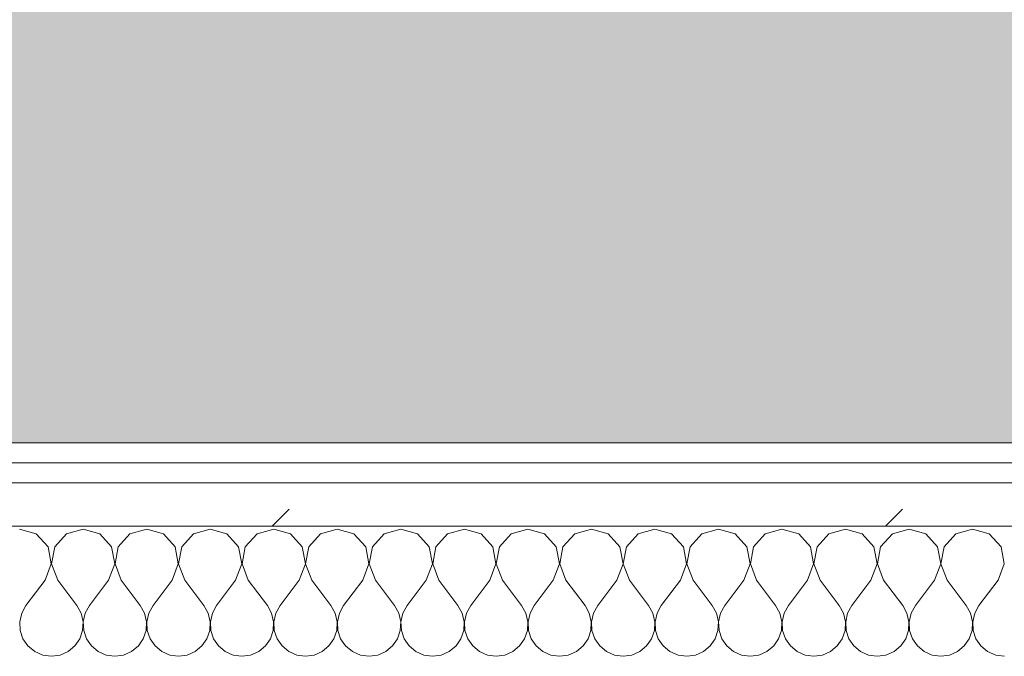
# Model space of a CAD drawing. Header units: millimetres. Extents: x -40968 to 13979, y -19284 to 4746.
# Tile 77 of 173: x -18695 to -18400, y -1193 to -1002. Entities that reach past the tile are written whole.
import ezdxf
from ezdxf.enums import TextEntityAlignment as Align

# ---------------------------------------------------------------- set-up
doc = ezdxf.new("R2010")
doc.units = ezdxf.units.MM
doc.header["$MEASUREMENT"] = 0
doc.linetypes.add('Wipeout_Contour', pattern=[1000, 0, -1000])
for name, color, linetype in [('Nuevo_05_AUX_Treball', 7, 'Continuous'), ('Nuevo_08_E_Envans secs', 7, 'Continuous'), ('Nuevo_09_EI_Mobiliari general', 7, 'Continuous')]:
    doc.layers.add(name, color=color, linetype=linetype)
for name, color, linetype, lineweight, true_color in [('Nuevo_05_AUX_Treball_Pluma_Nº__3', 7, 'Continuous', 5, 0xa4a4a4), ('Nuevo_08_E_Envans secs_Pluma_Nº__102', 7, 'Continuous', 5, 0xcccccc), ('Nuevo_08_E_Envans secs_Pluma_Nº__171', 171, 'Continuous', 13, 0xaaaaff), ('Nuevo_08_E_Envans secs_Pluma_Nº__177', 7, 'Continuous', 15, 0xf7e046)]:
    doc.layers.add(name, color=color, linetype=linetype, lineweight=lineweight, true_color=true_color)
for name, color, linetype, lineweight in [('Nuevo_08_E_Envans secs_Pluma_Nº__1', 7, 'Continuous', 5), ('Nuevo_09_EI_Mobiliari general_Pluma_Nº__1', 7, 'Continuous', 5), ('Nuevo_Sellos de Zona Archicad_Pluma_Nº__6', 7, 'Continuous', 5)]:
    doc.layers.add(name, color=color, linetype=linetype, lineweight=lineweight)
doc.styles.add('Estilo_Generado_1', font='txt')
pattern_1 = [(45, (0, 0), (-183.8478, 183.8478), [195, -65]), (45, (7e-14, 183.85), (-183.8478, 183.8478), [195, -65])]

# ---------------------------------------------------------------- blocks, each defined once
blk = doc.blocks.new('Planta 2_Office - Descans_1_1', base_point=(-17995.26, 748.54))
at = {"layer": 'Nuevo_05_AUX_Treball', "linetype": 'Continuous', "lineweight": 0, "true_color": 0xfee7e7}
blk.add_hatch(color=7, dxfattribs=at).paths.add_polyline_path([(-22963.42, -1128.98), (-22225.88, -1128.98), (-21025.88, -1128.98), (-18225.38, -1128.98), (-12886.81, -1128.98), (-12886.81, -996.81), (-12428.84, -996.81), (-12428.84, 1963.55), (-22963.42, 1963.55)])
at = {"layer": 'Nuevo_05_AUX_Treball_Pluma_Nº__3', "color": 253, "linetype": 'Continuous', "lineweight": 5, "true_color": 0xa4a4a4, "flags": 128}
blk.add_lwpolyline([(-22963.42, -1128.98), (-22225.88, -1128.98), (-21025.88, -1128.98), (-18225.38, -1128.98), (-12886.81, -1128.98), (-12886.81, -996.81), (-12428.84, -996.81), (-12428.84, 1963.55), (-22963.42, 1963.55)], close=True, dxfattribs=at)
at = {"layer": 'Nuevo_Sellos de Zona Archicad_Pluma_Nº__6', "color": 7, "lineweight": 5, "style": 'Estilo_Generado_1'}
for tag, p in [('ROOM_NAME', (-17995.26, 690.38)), ('ROOM_NUMBER', (-17995.26, 465.99)), ('ROOM_NET_AREA', (-17995.26, 238.62))]:
    blk.add_attdef(tag, text='', height=120, dxfattribs=at).set_placement(p, align=Align.TOP_LEFT)
blk = doc.blocks.new('*X246')
at = {"layer": 'Nuevo_08_E_Envans secs_Pluma_Nº__102', "color": 254, "linetype": 'Continuous', "lineweight": 5, "true_color": 0xcccccc}
for p, q in [((-18690.23, -1156.35), (-18695.24, -1154.93)), ((-18686.72, -1160.19), (-18690.23, -1156.35)), ((-18681.2, -1156.35), (-18684.71, -1160.19)), ((-18676.19, -1154.93), (-18681.2, -1156.35)), ((-18671.18, -1156.35), (-18676.19, -1154.93)), ((-18667.67, -1160.19), (-18671.18, -1156.35)), ((-18662.15, -1156.35), (-18665.66, -1160.19)), ((-18657.14, -1154.93), (-18662.15, -1156.35)), ((-18652.14, -1156.35), (-18657.14, -1154.93)), ((-18648.62, -1160.19), (-18652.14, -1156.35)), ((-18643.1, -1156.35), (-18646.61, -1160.19)), ((-18638.1, -1154.93), (-18643.1, -1156.35)), ((-18633.09, -1156.35), (-18638.1, -1154.93)), ((-18629.58, -1160.19), (-18633.09, -1156.35)), ((-18624.05, -1156.35), (-18627.57, -1160.19)), ((-18619.05, -1154.93), (-18624.05, -1156.35)), ((-18614.04, -1156.35), (-18619.05, -1154.93)), ((-18610.53, -1160.19), (-18614.04, -1156.35)), ((-18605.01, -1156.35), (-18608.52, -1160.19)), ((-18600, -1154.93), (-18605.01, -1156.35)), ((-18594.99, -1156.35), (-18600, -1154.93)), ((-18591.48, -1160.19), (-18594.99, -1156.35)), ((-18585.96, -1156.35), (-18589.47, -1160.19)), ((-18580.95, -1154.93), (-18585.96, -1156.35)), ((-18575.95, -1156.35), (-18580.95, -1154.93)), ((-18572.43, -1160.19), (-18575.95, -1156.35)), ((-18566.91, -1156.35), (-18570.42, -1160.19)), ((-18561.9, -1154.93), (-18566.91, -1156.35)), ((-18556.9, -1156.35), (-18561.9, -1154.93)), ((-18553.39, -1160.19), (-18556.9, -1156.35)), ((-18547.86, -1156.35), (-18551.38, -1160.19)), ((-18542.86, -1154.93), (-18547.86, -1156.35)), ((-18537.85, -1156.35), (-18542.86, -1154.93)), ((-18534.34, -1160.19), (-18537.85, -1156.35)), ((-18528.82, -1156.35), (-18532.33, -1160.19)), ((-18523.81, -1154.93), (-18528.82, -1156.35)), ((-18518.8, -1156.35), (-18523.81, -1154.93)), ((-18515.29, -1160.19), (-18518.8, -1156.35)), ((-18509.77, -1156.35), (-18513.28, -1160.19)), ((-18504.76, -1154.93), (-18509.77, -1156.35)), ((-18499.75, -1156.35), (-18504.76, -1154.93)), ((-18496.24, -1160.19), (-18499.75, -1156.35)), ((-18490.72, -1156.35), (-18494.23, -1160.19)), ((-18485.71, -1154.93), (-18490.72, -1156.35)), ((-18480.71, -1156.35), (-18485.71, -1154.93)), ((-18477.2, -1160.19), (-18480.71, -1156.35)), ((-18471.67, -1156.35), (-18475.19, -1160.19)), ((-18466.67, -1154.93), (-18471.67, -1156.35)), ((-18461.66, -1156.35), (-18466.67, -1154.93)), ((-18458.15, -1160.19), (-18461.66, -1156.35)), ((-18452.63, -1156.35), (-18456.14, -1160.19)), ((-18447.62, -1154.93), (-18452.63, -1156.35)), ((-18442.61, -1156.35), (-18447.62, -1154.93)), ((-18439.1, -1160.19), (-18442.61, -1156.35)), ((-18433.58, -1156.35), (-18437.09, -1160.19)), ((-18428.57, -1154.93), (-18433.58, -1156.35)), ((-18423.56, -1156.35), (-18428.57, -1154.93)), ((-18420.05, -1160.19), (-18423.56, -1156.35)), ((-18414.53, -1156.35), (-18418.04, -1160.19)), ((-18409.52, -1154.93), (-18414.53, -1156.35)), ((-18404.52, -1156.35), (-18409.52, -1154.93)), ((-18401.01, -1160.19), (-18404.52, -1156.35)), ((-18685.75, -1165.31), (-18686.72, -1160.19)), ((-18684.71, -1160.19), (-18685.68, -1165.31)), ((-18666.71, -1165.31), (-18667.67, -1160.19)), ((-18665.66, -1160.19), (-18666.63, -1165.31)), ((-18647.66, -1165.31), (-18648.62, -1160.19)), ((-18646.61, -1160.19), (-18647.58, -1165.31)), ((-18628.61, -1165.31), (-18629.58, -1160.19)), ((-18627.57, -1160.19), (-18628.53, -1165.31)), ((-18609.56, -1165.31), (-18610.53, -1160.19)), ((-18608.52, -1160.19), (-18609.49, -1165.31)), ((-18590.51, -1165.31), (-18591.48, -1160.19)), ((-18589.47, -1160.19), (-18590.44, -1165.31)), ((-18571.47, -1165.31), (-18572.43, -1160.19)), ((-18570.42, -1160.19), (-18571.39, -1165.31)), ((-18552.42, -1165.31), (-18553.39, -1160.19)), ((-18551.38, -1160.19), (-18552.34, -1165.31)), ((-18533.37, -1165.31), (-18534.34, -1160.19)), ((-18532.33, -1160.19), (-18533.29, -1165.31)), ((-18514.32, -1165.31), (-18515.29, -1160.19)), ((-18513.28, -1160.19), (-18514.25, -1165.31)), ((-18495.28, -1165.31), (-18496.24, -1160.19)), ((-18494.23, -1160.19), (-18495.2, -1165.31)), ((-18476.23, -1165.31), (-18477.2, -1160.19)), ((-18475.19, -1160.19), (-18476.15, -1165.31)), ((-18457.18, -1165.31), (-18458.15, -1160.19)), ((-18456.14, -1160.19), (-18457.1, -1165.31)), ((-18438.13, -1165.31), (-18439.1, -1160.19)), ((-18437.09, -1160.19), (-18438.06, -1165.31)), ((-18419.09, -1165.31), (-18420.05, -1160.19)), ((-18418.04, -1160.19), (-18419.01, -1165.31)), ((-18400.04, -1165.31), (-18401.01, -1160.19)), ((-18687.62, -1170.17), (-18685.75, -1165.31)), ((-18685.68, -1165.31), (-18683.81, -1170.17)), ((-18668.57, -1170.17), (-18666.71, -1165.31)), ((-18666.63, -1165.31), (-18664.76, -1170.17)), ((-18649.52, -1170.17), (-18647.66, -1165.31)), ((-18647.58, -1165.31), (-18645.71, -1170.17)), ((-18630.48, -1170.17), (-18628.61, -1165.31)), ((-18628.53, -1165.31), (-18626.67, -1170.17)), ((-18611.43, -1170.17), (-18609.56, -1165.31)), ((-18609.49, -1165.31), (-18607.62, -1170.17)), ((-18592.38, -1170.17), (-18590.51, -1165.31)), ((-18590.44, -1165.31), (-18588.57, -1170.17)), ((-18573.33, -1170.17), (-18571.47, -1165.31)), ((-18571.39, -1165.31), (-18569.52, -1170.17)), ((-18554.29, -1170.17), (-18552.42, -1165.31)), ((-18552.34, -1165.31), (-18550.48, -1170.17)), ((-18535.24, -1170.17), (-18533.37, -1165.31)), ((-18533.29, -1165.31), (-18531.43, -1170.17)), ((-18516.19, -1170.17), (-18514.32, -1165.31)), ((-18514.25, -1165.31), (-18512.38, -1170.17)), ((-18497.14, -1170.17), (-18495.28, -1165.31)), ((-18495.2, -1165.31), (-18493.33, -1170.17)), ((-18478.1, -1170.17), (-18476.23, -1165.31)), ((-18476.15, -1165.31), (-18474.29, -1170.17)), ((-18459.05, -1170.17), (-18457.18, -1165.31)), ((-18457.1, -1165.31), (-18455.24, -1170.17)), ((-18440, -1170.17), (-18438.13, -1165.31)), ((-18438.06, -1165.31), (-18436.19, -1170.17)), ((-18420.95, -1170.17), (-18419.09, -1165.31)), ((-18419.01, -1165.31), (-18417.14, -1170.17)), ((-18401.9, -1170.17), (-18400.04, -1165.31)), ((-18687.62, -1170.17), (-18693.33, -1177.79)), ((-18683.81, -1170.17), (-18678.1, -1177.79)), ((-18668.57, -1170.17), (-18674.29, -1177.79)), ((-18664.76, -1170.17), (-18659.05, -1177.79)), ((-18649.52, -1170.17), (-18655.24, -1177.79)), ((-18645.71, -1170.17), (-18640, -1177.79)), ((-18630.48, -1170.17), (-18636.19, -1177.79)), ((-18626.67, -1170.17), (-18620.95, -1177.79)), ((-18611.43, -1170.17), (-18617.14, -1177.79)), ((-18607.62, -1170.17), (-18601.9, -1177.79)), ((-18592.38, -1170.17), (-18598.1, -1177.79)), ((-18588.57, -1170.17), (-18582.86, -1177.79)), ((-18573.33, -1170.17), (-18579.05, -1177.79)), ((-18569.52, -1170.17), (-18563.81, -1177.79)), ((-18554.29, -1170.17), (-18560, -1177.79)), ((-18550.48, -1170.17), (-18544.76, -1177.79)), ((-18535.24, -1170.17), (-18540.95, -1177.79)), ((-18531.43, -1170.17), (-18525.71, -1177.79)), ((-18516.19, -1170.17), (-18521.9, -1177.79)), ((-18512.38, -1170.17), (-18506.67, -1177.79)), ((-18497.14, -1170.17), (-18502.86, -1177.79)), ((-18493.33, -1170.17), (-18487.62, -1177.79)), ((-18478.1, -1170.17), (-18483.81, -1177.79)), ((-18474.29, -1170.17), (-18468.57, -1177.79)), ((-18459.05, -1170.17), (-18464.76, -1177.79)), ((-18455.24, -1170.17), (-18449.52, -1177.79)), ((-18440, -1170.17), (-18445.71, -1177.79)), ((-18436.19, -1170.17), (-18430.48, -1177.79)), ((-18420.95, -1170.17), (-18426.67, -1177.79)), ((-18417.14, -1170.17), (-18411.43, -1177.79)), ((-18401.9, -1170.17), (-18407.62, -1177.79)), ((-18693.33, -1177.79), (-18694.6, -1180.08)), ((-18676.82, -1180.08), (-18678.1, -1177.79)), ((-18674.29, -1177.79), (-18675.56, -1180.08)), ((-18657.78, -1180.08), (-18659.05, -1177.79)), ((-18655.24, -1177.79), (-18656.51, -1180.08)), ((-18638.73, -1180.08), (-18640, -1177.79)), ((-18636.19, -1177.79), (-18637.46, -1180.08)), ((-18619.68, -1180.08), (-18620.95, -1177.79)), ((-18617.14, -1177.79), (-18618.41, -1180.08)), ((-18600.63, -1180.08), (-18601.9, -1177.79)), ((-18598.1, -1177.79), (-18599.37, -1180.08)), ((-18581.59, -1180.08), (-18582.86, -1177.79)), ((-18579.05, -1177.79), (-18580.32, -1180.08)), ((-18562.54, -1180.08), (-18563.81, -1177.79)), ((-18560, -1177.79), (-18561.27, -1180.08)), ((-18543.49, -1180.08), (-18544.76, -1177.79)), ((-18540.95, -1177.79), (-18542.22, -1180.08)), ((-18524.44, -1180.08), (-18525.71, -1177.79)), ((-18521.9, -1177.79), (-18523.18, -1180.08)), ((-18505.4, -1180.08), (-18506.67, -1177.79)), ((-18502.86, -1177.79), (-18504.13, -1180.08)), ((-18486.35, -1180.08), (-18487.62, -1177.79)), ((-18483.81, -1177.79), (-18485.08, -1180.08)), ((-18467.3, -1180.08), (-18468.57, -1177.79)), ((-18464.76, -1177.79), (-18466.03, -1180.08)), ((-18448.25, -1180.08), (-18449.52, -1177.79)), ((-18445.71, -1177.79), (-18446.99, -1180.08)), ((-18429.2, -1180.08), (-18430.48, -1177.79)), ((-18426.67, -1177.79), (-18427.94, -1180.08)), ((-18410.16, -1180.08), (-18411.43, -1177.79)), ((-18407.62, -1177.79), (-18408.89, -1180.08)), ((-18694.6, -1180.08), (-18695.2, -1182.64)), ((-18676.23, -1182.64), (-18676.82, -1180.08)), ((-18675.56, -1180.08), (-18676.15, -1182.64)), ((-18657.18, -1182.64), (-18657.78, -1180.08)), ((-18656.51, -1180.08), (-18657.1, -1182.64)), ((-18638.13, -1182.64), (-18638.73, -1180.08)), ((-18637.46, -1180.08), (-18638.06, -1182.64)), ((-18619.09, -1182.64), (-18619.68, -1180.08)), ((-18618.41, -1180.08), (-18619.01, -1182.64)), ((-18600.04, -1182.64), (-18600.63, -1180.08)), ((-18599.37, -1180.08), (-18599.96, -1182.64)), ((-18580.99, -1182.64), (-18581.59, -1180.08)), ((-18580.32, -1180.08), (-18580.91, -1182.64)), ((-18561.94, -1182.64), (-18562.54, -1180.08)), ((-18561.27, -1180.08), (-18561.87, -1182.64)), ((-18542.9, -1182.64), (-18543.49, -1180.08)), ((-18542.22, -1180.08), (-18542.82, -1182.64)), ((-18523.85, -1182.64), (-18524.44, -1180.08)), ((-18523.18, -1180.08), (-18523.77, -1182.64)), ((-18504.8, -1182.64), (-18505.4, -1180.08)), ((-18504.13, -1180.08), (-18504.72, -1182.64)), ((-18485.75, -1182.64), (-18486.35, -1180.08)), ((-18485.08, -1180.08), (-18485.68, -1182.64)), ((-18466.71, -1182.64), (-18467.3, -1180.08)), ((-18466.03, -1180.08), (-18466.63, -1182.64)), ((-18447.66, -1182.64), (-18448.25, -1180.08)), ((-18446.99, -1180.08), (-18447.58, -1182.64)), ((-18428.61, -1182.64), (-18429.2, -1180.08)), ((-18427.94, -1180.08), (-18428.53, -1182.64)), ((-18409.56, -1182.64), (-18410.16, -1180.08)), ((-18408.89, -1180.08), (-18409.49, -1182.64)), ((-18695.2, -1182.64), (-18695.07, -1185.27)), ((-18676.36, -1185.27), (-18676.23, -1182.64)), ((-18676.15, -1182.64), (-18676.02, -1185.27)), ((-18657.31, -1185.27), (-18657.18, -1182.64)), ((-18657.1, -1182.64), (-18656.98, -1185.27)), ((-18638.26, -1185.27), (-18638.13, -1182.64)), ((-18638.06, -1182.64), (-18637.93, -1185.27)), ((-18619.21, -1185.27), (-18619.09, -1182.64)), ((-18619.01, -1182.64), (-18618.88, -1185.27)), ((-18600.17, -1185.27), (-18600.04, -1182.64)), ((-18599.96, -1182.64), (-18599.83, -1185.27)), ((-18581.12, -1185.27), (-18580.99, -1182.64)), ((-18580.91, -1182.64), (-18580.79, -1185.27)), ((-18562.07, -1185.27), (-18561.94, -1182.64)), ((-18561.87, -1182.64), (-18561.74, -1185.27)), ((-18543.02, -1185.27), (-18542.9, -1182.64)), ((-18542.82, -1182.64), (-18542.69, -1185.27)), ((-18523.98, -1185.27), (-18523.85, -1182.64)), ((-18523.77, -1182.64), (-18523.64, -1185.27)), ((-18504.93, -1185.27), (-18504.8, -1182.64)), ((-18504.72, -1182.64), (-18504.6, -1185.27)), ((-18485.88, -1185.27), (-18485.75, -1182.64)), ((-18485.68, -1182.64), (-18485.55, -1185.27)), ((-18466.83, -1185.27), (-18466.71, -1182.64)), ((-18466.63, -1182.64), (-18466.5, -1185.27)), ((-18447.78, -1185.27), (-18447.66, -1182.64)), ((-18447.58, -1182.64), (-18447.45, -1185.27)), ((-18428.74, -1185.27), (-18428.61, -1182.64)), ((-18428.53, -1182.64), (-18428.41, -1185.27)), ((-18409.69, -1185.27), (-18409.56, -1182.64)), ((-18409.49, -1182.64), (-18409.36, -1185.27)), ((-18695.07, -1185.27), (-18694.23, -1187.76)), ((-18677.2, -1187.76), (-18676.36, -1185.27)), ((-18676.02, -1185.27), (-18675.19, -1187.76)), ((-18658.15, -1187.76), (-18657.31, -1185.27)), ((-18656.98, -1185.27), (-18656.14, -1187.76)), ((-18639.1, -1187.76), (-18638.26, -1185.27)), ((-18637.93, -1185.27), (-18637.09, -1187.76)), ((-18620.05, -1187.76), (-18619.21, -1185.27)), ((-18618.88, -1185.27), (-18618.04, -1187.76)), ((-18601.01, -1187.76), (-18600.17, -1185.27)), ((-18599.83, -1185.27), (-18598.99, -1187.76)), ((-18581.96, -1187.76), (-18581.12, -1185.27)), ((-18580.79, -1185.27), (-18579.95, -1187.76)), ((-18562.91, -1187.76), (-18562.07, -1185.27)), ((-18561.74, -1185.27), (-18560.9, -1187.76)), ((-18543.86, -1187.76), (-18543.02, -1185.27)), ((-18542.69, -1185.27), (-18541.85, -1187.76)), ((-18524.81, -1187.76), (-18523.98, -1185.27)), ((-18523.64, -1185.27), (-18522.8, -1187.76)), ((-18505.77, -1187.76), (-18504.93, -1185.27)), ((-18504.6, -1185.27), (-18503.76, -1187.76)), ((-18486.72, -1187.76), (-18485.88, -1185.27)), ((-18485.55, -1185.27), (-18484.71, -1187.76)), ((-18467.67, -1187.76), (-18466.83, -1185.27)), ((-18466.5, -1185.27), (-18465.66, -1187.76)), ((-18448.62, -1187.76), (-18447.78, -1185.27)), ((-18447.45, -1185.27), (-18446.61, -1187.76)), ((-18429.58, -1187.76), (-18428.74, -1185.27)), ((-18428.41, -1185.27), (-18427.57, -1187.76)), ((-18410.53, -1187.76), (-18409.69, -1185.27)), ((-18409.36, -1185.27), (-18408.52, -1187.76)), ((-18694.23, -1187.76), (-18692.74, -1189.92)), ((-18678.68, -1189.92), (-18677.2, -1187.76)), ((-18675.19, -1187.76), (-18673.7, -1189.92)), ((-18659.64, -1189.92), (-18658.15, -1187.76)), ((-18656.14, -1187.76), (-18654.65, -1189.92)), ((-18640.59, -1189.92), (-18639.1, -1187.76)), ((-18637.09, -1187.76), (-18635.6, -1189.92)), ((-18621.54, -1189.92), (-18620.05, -1187.76)), ((-18618.04, -1187.76), (-18616.55, -1189.92)), ((-18602.49, -1189.92), (-18601.01, -1187.76)), ((-18598.99, -1187.76), (-18597.51, -1189.92)), ((-18583.45, -1189.92), (-18581.96, -1187.76)), ((-18579.95, -1187.76), (-18578.46, -1189.92)), ((-18564.4, -1189.92), (-18562.91, -1187.76)), ((-18560.9, -1187.76), (-18559.41, -1189.92)), ((-18545.35, -1189.92), (-18543.86, -1187.76)), ((-18541.85, -1187.76), (-18540.36, -1189.92)), ((-18526.3, -1189.92), (-18524.81, -1187.76)), ((-18522.8, -1187.76), (-18521.32, -1189.92)), ((-18507.26, -1189.92), (-18505.77, -1187.76)), ((-18503.76, -1187.76), (-18502.27, -1189.92)), ((-18488.21, -1189.92), (-18486.72, -1187.76)), ((-18484.71, -1187.76), (-18483.22, -1189.92)), ((-18469.16, -1189.92), (-18467.67, -1187.76)), ((-18465.66, -1187.76), (-18464.17, -1189.92)), ((-18450.11, -1189.92), (-18448.62, -1187.76)), ((-18446.61, -1187.76), (-18445.13, -1189.92)), ((-18431.06, -1189.92), (-18429.58, -1187.76)), ((-18427.57, -1187.76), (-18426.08, -1189.92)), ((-18412.02, -1189.92), (-18410.53, -1187.76)), ((-18408.52, -1187.76), (-18407.03, -1189.92)), ((-18692.74, -1189.92), (-18690.72, -1191.6)), ((-18690.72, -1191.6), (-18688.32, -1192.66)), ((-18683.11, -1192.66), (-18680.71, -1191.6)), ((-18680.71, -1191.6), (-18678.68, -1189.92)), ((-18673.7, -1189.92), (-18671.67, -1191.6)), ((-18671.67, -1191.6), (-18669.27, -1192.66)), ((-18664.06, -1192.66), (-18661.66, -1191.6)), ((-18661.66, -1191.6), (-18659.64, -1189.92)), ((-18654.65, -1189.92), (-18652.63, -1191.6)), ((-18652.63, -1191.6), (-18650.22, -1192.66)), ((-18645.02, -1192.66), (-18642.61, -1191.6)), ((-18642.61, -1191.6), (-18640.59, -1189.92)), ((-18635.6, -1189.92), (-18633.58, -1191.6)), ((-18633.58, -1191.6), (-18631.17, -1192.66)), ((-18625.97, -1192.66), (-18623.56, -1191.6)), ((-18623.56, -1191.6), (-18621.54, -1189.92)), ((-18616.55, -1189.92), (-18614.53, -1191.6)), ((-18614.53, -1191.6), (-18612.13, -1192.66)), ((-18606.92, -1192.66), (-18604.52, -1191.6)), ((-18604.52, -1191.6), (-18602.49, -1189.92)), ((-18597.51, -1189.92), (-18595.48, -1191.6)), ((-18595.48, -1191.6), (-18593.08, -1192.66)), ((-18587.87, -1192.66), (-18585.47, -1191.6)), ((-18585.47, -1191.6), (-18583.45, -1189.92)), ((-18578.46, -1189.92), (-18576.44, -1191.6)), ((-18576.44, -1191.6), (-18574.03, -1192.66)), ((-18568.83, -1192.66), (-18566.42, -1191.6)), ((-18566.42, -1191.6), (-18564.4, -1189.92)), ((-18559.41, -1189.92), (-18557.39, -1191.6)), ((-18557.39, -1191.6), (-18554.98, -1192.66)), ((-18549.78, -1192.66), (-18547.37, -1191.6)), ((-18547.37, -1191.6), (-18545.35, -1189.92)), ((-18540.36, -1189.92), (-18538.34, -1191.6)), ((-18538.34, -1191.6), (-18535.94, -1192.66)), ((-18530.73, -1192.66), (-18528.33, -1191.6)), ((-18528.33, -1191.6), (-18526.3, -1189.92)), ((-18521.32, -1189.92), (-18519.29, -1191.6)), ((-18519.29, -1191.6), (-18516.89, -1192.66)), ((-18511.68, -1192.66), (-18509.28, -1191.6)), ((-18509.28, -1191.6), (-18507.26, -1189.92)), ((-18502.27, -1189.92), (-18500.25, -1191.6)), ((-18500.25, -1191.6), (-18497.84, -1192.66)), ((-18492.64, -1192.66), (-18490.23, -1191.6)), ((-18490.23, -1191.6), (-18488.21, -1189.92)), ((-18483.22, -1189.92), (-18481.2, -1191.6)), ((-18481.2, -1191.6), (-18478.79, -1192.66)), ((-18473.59, -1192.66), (-18471.18, -1191.6)), ((-18471.18, -1191.6), (-18469.16, -1189.92)), ((-18464.17, -1189.92), (-18462.15, -1191.6)), ((-18462.15, -1191.6), (-18459.75, -1192.66)), ((-18454.54, -1192.66), (-18452.14, -1191.6)), ((-18452.14, -1191.6), (-18450.11, -1189.92)), ((-18445.13, -1189.92), (-18443.1, -1191.6)), ((-18443.1, -1191.6), (-18440.7, -1192.66)), ((-18435.49, -1192.66), (-18433.09, -1191.6)), ((-18433.09, -1191.6), (-18431.06, -1189.92)), ((-18426.08, -1189.92), (-18424.05, -1191.6)), ((-18424.05, -1191.6), (-18421.65, -1192.66)), ((-18416.45, -1192.66), (-18414.04, -1191.6)), ((-18414.04, -1191.6), (-18412.02, -1189.92)), ((-18407.03, -1189.92), (-18405.01, -1191.6)), ((-18405.01, -1191.6), (-18402.6, -1192.66)), ((-18688.32, -1192.66), (-18685.71, -1193.02)), ((-18685.71, -1193.02), (-18683.11, -1192.66)), ((-18669.27, -1192.66), (-18666.67, -1193.02)), ((-18666.67, -1193.02), (-18664.06, -1192.66)), ((-18650.22, -1192.66), (-18647.62, -1193.02)), ((-18647.62, -1193.02), (-18645.02, -1192.66)), ((-18631.17, -1192.66), (-18628.57, -1193.02)), ((-18628.57, -1193.02), (-18625.97, -1192.66)), ((-18612.13, -1192.66), (-18609.52, -1193.02)), ((-18609.52, -1193.02), (-18606.92, -1192.66)), ((-18593.08, -1192.66), (-18590.48, -1193.02)), ((-18590.48, -1193.02), (-18587.87, -1192.66)), ((-18574.03, -1192.66), (-18571.43, -1193.02)), ((-18571.43, -1193.02), (-18568.83, -1192.66)), ((-18554.98, -1192.66), (-18552.38, -1193.02)), ((-18552.38, -1193.02), (-18549.78, -1192.66)), ((-18535.94, -1192.66), (-18533.33, -1193.02)), ((-18533.33, -1193.02), (-18530.73, -1192.66)), ((-18516.89, -1192.66), (-18514.29, -1193.02)), ((-18514.29, -1193.02), (-18511.68, -1192.66)), ((-18497.84, -1192.66), (-18495.24, -1193.02)), ((-18495.24, -1193.02), (-18492.64, -1192.66)), ((-18478.79, -1192.66), (-18476.19, -1193.02)), ((-18476.19, -1193.02), (-18473.59, -1192.66)), ((-18459.75, -1192.66), (-18457.14, -1193.02)), ((-18457.14, -1193.02), (-18454.54, -1192.66)), ((-18440.7, -1192.66), (-18438.1, -1193.02)), ((-18438.1, -1193.02), (-18435.49, -1192.66)), ((-18421.65, -1192.66), (-18419.05, -1193.02)), ((-18419.05, -1193.02), (-18416.45, -1192.66)), ((-18402.6, -1192.66), (-18400, -1193.02))]:
    blk.add_line(p, q, dxfattribs=at)
blk = doc.blocks.new('Muro_91_1', base_point=(-18136.43, -1193.98))
at = {"color": 254, "linetype": 'Wipeout_Contour', "lineweight": 0, "ltscale": 74478.567312}
blk.add_wipeout([(-18136.43, -1128.98), (-19033.93, -1128.98), (-19033.93, -1134.98), (-18136.43, -1134.98)], dxfattribs=at).dxf.layer = 'Nuevo_08_E_Envans secs'
at = {"color": 254, "linetype": 'Wipeout_Contour', "lineweight": 0, "ltscale": 74482.367988}
blk.add_wipeout([(-18136.43, -1140.98), (-19033.93, -1140.98), (-19033.93, -1153.98), (-18136.43, -1153.98)], dxfattribs=at).dxf.layer = 'Nuevo_08_E_Envans secs'
at = {"layer": 'Nuevo_08_E_Envans secs_Pluma_Nº__171', "linetype": 'Continuous', "lineweight": 13, "true_color": 0xaaaaff}
h = blk.add_hatch(dxfattribs=at)
h.set_pattern_fill('Panellat_HPL_0001', color=161, style=0, pattern_type=2)
h.set_pattern_definition(pattern_1)
h.paths.add_polyline_path([(-18136.43, -1128.98), (-19033.93, -1128.98), (-19033.93, -1134.98), (-18136.43, -1134.98)])
at = {"layer": 'Nuevo_08_E_Envans secs_Pluma_Nº__177', "linetype": 'Continuous', "lineweight": 15, "true_color": 0xf7e046}
h = blk.add_hatch(dxfattribs=at)
h.set_pattern_fill('Panellat_HPL_0001', color=53, style=0, pattern_type=2)
h.set_pattern_definition(pattern_1)
h.paths.add_polyline_path([(-18136.43, -1140.98), (-19033.93, -1140.98), (-19033.93, -1153.98), (-18136.43, -1153.98)])
at = {"layer": 'Nuevo_08_E_Envans secs_Pluma_Nº__1', "color": 7, "linetype": 'Continuous', "lineweight": 5}
for p, q in [((-18136.43, -1134.98), (-19033.93, -1134.98)), ((-18136.43, -1140.98), (-19033.93, -1140.98)), ((-18136.43, -1153.98), (-19033.93, -1153.98))]:
    blk.add_line(p, q, dxfattribs=at)
at = {"layer": 'Nuevo_08_E_Envans secs_Pluma_Nº__1', "color": 7, "linetype": 'Continuous', "lineweight": 5, "flags": 128}
blk.add_lwpolyline([(-18136.43, -1128.98), (-19033.93, -1128.98)], dxfattribs=at)
at = {"layer": 'Nuevo_08_E_Envans secs', "color": 7, "lineweight": 20}
blk.add_blockref('*X246', (0, 0), dxfattribs=at)
blk = doc.blocks.new('*X500')
at = {"layer": 'Nuevo_08_E_Envans secs_Pluma_Nº__102', "color": 254, "linetype": 'Continuous', "lineweight": 5, "true_color": 0xcccccc}
for p, q in [((-18690.23, -1156.35), (-18695.24, -1154.93)), ((-18686.72, -1160.19), (-18690.23, -1156.35)), ((-18681.2, -1156.35), (-18684.71, -1160.19)), ((-18676.19, -1154.93), (-18681.2, -1156.35)), ((-18671.18, -1156.35), (-18676.19, -1154.93)), ((-18667.67, -1160.19), (-18671.18, -1156.35)), ((-18662.15, -1156.35), (-18665.66, -1160.19)), ((-18657.14, -1154.93), (-18662.15, -1156.35)), ((-18652.14, -1156.35), (-18657.14, -1154.93)), ((-18648.62, -1160.19), (-18652.14, -1156.35)), ((-18643.1, -1156.35), (-18646.61, -1160.19)), ((-18638.1, -1154.93), (-18643.1, -1156.35)), ((-18633.09, -1156.35), (-18638.1, -1154.93)), ((-18629.58, -1160.19), (-18633.09, -1156.35)), ((-18624.05, -1156.35), (-18627.57, -1160.19)), ((-18619.05, -1154.93), (-18624.05, -1156.35)), ((-18614.04, -1156.35), (-18619.05, -1154.93)), ((-18610.53, -1160.19), (-18614.04, -1156.35)), ((-18605.01, -1156.35), (-18608.52, -1160.19)), ((-18600, -1154.93), (-18605.01, -1156.35)), ((-18594.99, -1156.35), (-18600, -1154.93)), ((-18591.48, -1160.19), (-18594.99, -1156.35)), ((-18585.96, -1156.35), (-18589.47, -1160.19)), ((-18580.95, -1154.93), (-18585.96, -1156.35)), ((-18575.95, -1156.35), (-18580.95, -1154.93)), ((-18572.43, -1160.19), (-18575.95, -1156.35)), ((-18566.91, -1156.35), (-18570.42, -1160.19)), ((-18561.9, -1154.93), (-18566.91, -1156.35)), ((-18556.9, -1156.35), (-18561.9, -1154.93)), ((-18553.39, -1160.19), (-18556.9, -1156.35)), ((-18547.86, -1156.35), (-18551.38, -1160.19)), ((-18542.86, -1154.93), (-18547.86, -1156.35)), ((-18537.85, -1156.35), (-18542.86, -1154.93)), ((-18534.34, -1160.19), (-18537.85, -1156.35)), ((-18528.82, -1156.35), (-18532.33, -1160.19)), ((-18523.81, -1154.93), (-18528.82, -1156.35)), ((-18518.8, -1156.35), (-18523.81, -1154.93)), ((-18515.29, -1160.19), (-18518.8, -1156.35)), ((-18509.77, -1156.35), (-18513.28, -1160.19)), ((-18504.76, -1154.93), (-18509.77, -1156.35)), ((-18499.75, -1156.35), (-18504.76, -1154.93)), ((-18496.24, -1160.19), (-18499.75, -1156.35)), ((-18490.72, -1156.35), (-18494.23, -1160.19)), ((-18485.71, -1154.93), (-18490.72, -1156.35)), ((-18480.71, -1156.35), (-18485.71, -1154.93)), ((-18477.2, -1160.19), (-18480.71, -1156.35)), ((-18471.67, -1156.35), (-18475.19, -1160.19)), ((-18466.67, -1154.93), (-18471.67, -1156.35)), ((-18461.66, -1156.35), (-18466.67, -1154.93)), ((-18458.15, -1160.19), (-18461.66, -1156.35)), ((-18452.63, -1156.35), (-18456.14, -1160.19)), ((-18447.62, -1154.93), (-18452.63, -1156.35)), ((-18442.61, -1156.35), (-18447.62, -1154.93)), ((-18439.1, -1160.19), (-18442.61, -1156.35)), ((-18433.58, -1156.35), (-18437.09, -1160.19)), ((-18428.57, -1154.93), (-18433.58, -1156.35)), ((-18423.56, -1156.35), (-18428.57, -1154.93)), ((-18420.05, -1160.19), (-18423.56, -1156.35)), ((-18414.53, -1156.35), (-18418.04, -1160.19)), ((-18409.52, -1154.93), (-18414.53, -1156.35)), ((-18404.52, -1156.35), (-18409.52, -1154.93)), ((-18401.01, -1160.19), (-18404.52, -1156.35)), ((-18685.75, -1165.31), (-18686.72, -1160.19)), ((-18684.71, -1160.19), (-18685.68, -1165.31)), ((-18666.71, -1165.31), (-18667.67, -1160.19)), ((-18665.66, -1160.19), (-18666.63, -1165.31)), ((-18647.66, -1165.31), (-18648.62, -1160.19)), ((-18646.61, -1160.19), (-18647.58, -1165.31)), ((-18628.61, -1165.31), (-18629.58, -1160.19)), ((-18627.57, -1160.19), (-18628.53, -1165.31)), ((-18609.56, -1165.31), (-18610.53, -1160.19)), ((-18608.52, -1160.19), (-18609.49, -1165.31)), ((-18590.51, -1165.31), (-18591.48, -1160.19)), ((-18589.47, -1160.19), (-18590.44, -1165.31)), ((-18571.47, -1165.31), (-18572.43, -1160.19)), ((-18570.42, -1160.19), (-18571.39, -1165.31)), ((-18552.42, -1165.31), (-18553.39, -1160.19)), ((-18551.38, -1160.19), (-18552.34, -1165.31)), ((-18533.37, -1165.31), (-18534.34, -1160.19)), ((-18532.33, -1160.19), (-18533.29, -1165.31)), ((-18514.32, -1165.31), (-18515.29, -1160.19)), ((-18513.28, -1160.19), (-18514.25, -1165.31)), ((-18495.28, -1165.31), (-18496.24, -1160.19)), ((-18494.23, -1160.19), (-18495.2, -1165.31)), ((-18476.23, -1165.31), (-18477.2, -1160.19)), ((-18475.19, -1160.19), (-18476.15, -1165.31)), ((-18457.18, -1165.31), (-18458.15, -1160.19)), ((-18456.14, -1160.19), (-18457.1, -1165.31)), ((-18438.13, -1165.31), (-18439.1, -1160.19)), ((-18437.09, -1160.19), (-18438.06, -1165.31)), ((-18419.09, -1165.31), (-18420.05, -1160.19)), ((-18418.04, -1160.19), (-18419.01, -1165.31)), ((-18400.04, -1165.31), (-18401.01, -1160.19)), ((-18687.62, -1170.17), (-18685.75, -1165.31)), ((-18685.68, -1165.31), (-18683.81, -1170.17)), ((-18668.57, -1170.17), (-18666.71, -1165.31)), ((-18666.63, -1165.31), (-18664.76, -1170.17)), ((-18649.52, -1170.17), (-18647.66, -1165.31)), ((-18647.58, -1165.31), (-18645.71, -1170.17)), ((-18630.48, -1170.17), (-18628.61, -1165.31)), ((-18628.53, -1165.31), (-18626.67, -1170.17)), ((-18611.43, -1170.17), (-18609.56, -1165.31)), ((-18609.49, -1165.31), (-18607.62, -1170.17)), ((-18592.38, -1170.17), (-18590.51, -1165.31)), ((-18590.44, -1165.31), (-18588.57, -1170.17)), ((-18573.33, -1170.17), (-18571.47, -1165.31)), ((-18571.39, -1165.31), (-18569.52, -1170.17)), ((-18554.29, -1170.17), (-18552.42, -1165.31)), ((-18552.34, -1165.31), (-18550.48, -1170.17)), ((-18535.24, -1170.17), (-18533.37, -1165.31)), ((-18533.29, -1165.31), (-18531.43, -1170.17)), ((-18516.19, -1170.17), (-18514.32, -1165.31)), ((-18514.25, -1165.31), (-18512.38, -1170.17)), ((-18497.14, -1170.17), (-18495.28, -1165.31)), ((-18495.2, -1165.31), (-18493.33, -1170.17)), ((-18478.1, -1170.17), (-18476.23, -1165.31)), ((-18476.15, -1165.31), (-18474.29, -1170.17)), ((-18459.05, -1170.17), (-18457.18, -1165.31)), ((-18457.1, -1165.31), (-18455.24, -1170.17)), ((-18440, -1170.17), (-18438.13, -1165.31)), ((-18438.06, -1165.31), (-18436.19, -1170.17)), ((-18420.95, -1170.17), (-18419.09, -1165.31)), ((-18419.01, -1165.31), (-18417.14, -1170.17)), ((-18401.9, -1170.17), (-18400.04, -1165.31)), ((-18687.62, -1170.17), (-18693.33, -1177.79)), ((-18683.81, -1170.17), (-18678.1, -1177.79)), ((-18668.57, -1170.17), (-18674.29, -1177.79)), ((-18664.76, -1170.17), (-18659.05, -1177.79)), ((-18649.52, -1170.17), (-18655.24, -1177.79)), ((-18645.71, -1170.17), (-18640, -1177.79)), ((-18630.48, -1170.17), (-18636.19, -1177.79)), ((-18626.67, -1170.17), (-18620.95, -1177.79)), ((-18611.43, -1170.17), (-18617.14, -1177.79)), ((-18607.62, -1170.17), (-18601.9, -1177.79)), ((-18592.38, -1170.17), (-18598.1, -1177.79)), ((-18588.57, -1170.17), (-18582.86, -1177.79)), ((-18573.33, -1170.17), (-18579.05, -1177.79)), ((-18569.52, -1170.17), (-18563.81, -1177.79)), ((-18554.29, -1170.17), (-18560, -1177.79)), ((-18550.48, -1170.17), (-18544.76, -1177.79)), ((-18535.24, -1170.17), (-18540.95, -1177.79)), ((-18531.43, -1170.17), (-18525.71, -1177.79)), ((-18516.19, -1170.17), (-18521.9, -1177.79)), ((-18512.38, -1170.17), (-18506.67, -1177.79)), ((-18497.14, -1170.17), (-18502.86, -1177.79)), ((-18493.33, -1170.17), (-18487.62, -1177.79)), ((-18478.1, -1170.17), (-18483.81, -1177.79)), ((-18474.29, -1170.17), (-18468.57, -1177.79)), ((-18459.05, -1170.17), (-18464.76, -1177.79)), ((-18455.24, -1170.17), (-18449.52, -1177.79)), ((-18440, -1170.17), (-18445.71, -1177.79)), ((-18436.19, -1170.17), (-18430.48, -1177.79)), ((-18420.95, -1170.17), (-18426.67, -1177.79)), ((-18417.14, -1170.17), (-18411.43, -1177.79)), ((-18401.9, -1170.17), (-18407.62, -1177.79)), ((-18693.33, -1177.79), (-18694.6, -1180.08)), ((-18676.82, -1180.08), (-18678.1, -1177.79)), ((-18674.29, -1177.79), (-18675.56, -1180.08)), ((-18657.78, -1180.08), (-18659.05, -1177.79)), ((-18655.24, -1177.79), (-18656.51, -1180.08)), ((-18638.73, -1180.08), (-18640, -1177.79)), ((-18636.19, -1177.79), (-18637.46, -1180.08)), ((-18619.68, -1180.08), (-18620.95, -1177.79)), ((-18617.14, -1177.79), (-18618.41, -1180.08)), ((-18600.63, -1180.08), (-18601.9, -1177.79)), ((-18598.1, -1177.79), (-18599.37, -1180.08)), ((-18581.59, -1180.08), (-18582.86, -1177.79)), ((-18579.05, -1177.79), (-18580.32, -1180.08)), ((-18562.54, -1180.08), (-18563.81, -1177.79)), ((-18560, -1177.79), (-18561.27, -1180.08)), ((-18543.49, -1180.08), (-18544.76, -1177.79)), ((-18540.95, -1177.79), (-18542.22, -1180.08)), ((-18524.44, -1180.08), (-18525.71, -1177.79)), ((-18521.9, -1177.79), (-18523.18, -1180.08)), ((-18505.4, -1180.08), (-18506.67, -1177.79)), ((-18502.86, -1177.79), (-18504.13, -1180.08)), ((-18486.35, -1180.08), (-18487.62, -1177.79)), ((-18483.81, -1177.79), (-18485.08, -1180.08)), ((-18467.3, -1180.08), (-18468.57, -1177.79)), ((-18464.76, -1177.79), (-18466.03, -1180.08)), ((-18448.25, -1180.08), (-18449.52, -1177.79)), ((-18445.71, -1177.79), (-18446.99, -1180.08)), ((-18429.2, -1180.08), (-18430.48, -1177.79)), ((-18426.67, -1177.79), (-18427.94, -1180.08)), ((-18410.16, -1180.08), (-18411.43, -1177.79)), ((-18407.62, -1177.79), (-18408.89, -1180.08)), ((-18694.6, -1180.08), (-18695.2, -1182.64)), ((-18676.23, -1182.64), (-18676.82, -1180.08)), ((-18675.56, -1180.08), (-18676.15, -1182.64)), ((-18657.18, -1182.64), (-18657.78, -1180.08)), ((-18656.51, -1180.08), (-18657.1, -1182.64)), ((-18638.13, -1182.64), (-18638.73, -1180.08)), ((-18637.46, -1180.08), (-18638.06, -1182.64)), ((-18619.09, -1182.64), (-18619.68, -1180.08)), ((-18618.41, -1180.08), (-18619.01, -1182.64)), ((-18600.04, -1182.64), (-18600.63, -1180.08)), ((-18599.37, -1180.08), (-18599.96, -1182.64)), ((-18580.99, -1182.64), (-18581.59, -1180.08)), ((-18580.32, -1180.08), (-18580.91, -1182.64)), ((-18561.94, -1182.64), (-18562.54, -1180.08)), ((-18561.27, -1180.08), (-18561.87, -1182.64)), ((-18542.9, -1182.64), (-18543.49, -1180.08)), ((-18542.22, -1180.08), (-18542.82, -1182.64)), ((-18523.85, -1182.64), (-18524.44, -1180.08)), ((-18523.18, -1180.08), (-18523.77, -1182.64)), ((-18504.8, -1182.64), (-18505.4, -1180.08)), ((-18504.13, -1180.08), (-18504.72, -1182.64)), ((-18485.75, -1182.64), (-18486.35, -1180.08)), ((-18485.08, -1180.08), (-18485.68, -1182.64)), ((-18466.71, -1182.64), (-18467.3, -1180.08)), ((-18466.03, -1180.08), (-18466.63, -1182.64)), ((-18447.66, -1182.64), (-18448.25, -1180.08)), ((-18446.99, -1180.08), (-18447.58, -1182.64)), ((-18428.61, -1182.64), (-18429.2, -1180.08)), ((-18427.94, -1180.08), (-18428.53, -1182.64)), ((-18409.56, -1182.64), (-18410.16, -1180.08)), ((-18408.89, -1180.08), (-18409.49, -1182.64)), ((-18695.2, -1182.64), (-18695.07, -1185.27)), ((-18676.36, -1185.27), (-18676.23, -1182.64)), ((-18676.15, -1182.64), (-18676.02, -1185.27)), ((-18657.31, -1185.27), (-18657.18, -1182.64)), ((-18657.1, -1182.64), (-18656.98, -1185.27)), ((-18638.26, -1185.27), (-18638.13, -1182.64)), ((-18638.06, -1182.64), (-18637.93, -1185.27)), ((-18619.21, -1185.27), (-18619.09, -1182.64)), ((-18619.01, -1182.64), (-18618.88, -1185.27)), ((-18600.17, -1185.27), (-18600.04, -1182.64)), ((-18599.96, -1182.64), (-18599.83, -1185.27)), ((-18581.12, -1185.27), (-18580.99, -1182.64)), ((-18580.91, -1182.64), (-18580.79, -1185.27)), ((-18562.07, -1185.27), (-18561.94, -1182.64)), ((-18561.87, -1182.64), (-18561.74, -1185.27)), ((-18543.02, -1185.27), (-18542.9, -1182.64)), ((-18542.82, -1182.64), (-18542.69, -1185.27)), ((-18523.98, -1185.27), (-18523.85, -1182.64)), ((-18523.77, -1182.64), (-18523.64, -1185.27)), ((-18504.93, -1185.27), (-18504.8, -1182.64)), ((-18504.72, -1182.64), (-18504.6, -1185.27)), ((-18485.88, -1185.27), (-18485.75, -1182.64)), ((-18485.68, -1182.64), (-18485.55, -1185.27)), ((-18466.83, -1185.27), (-18466.71, -1182.64)), ((-18466.63, -1182.64), (-18466.5, -1185.27)), ((-18447.78, -1185.27), (-18447.66, -1182.64)), ((-18447.58, -1182.64), (-18447.45, -1185.27)), ((-18428.74, -1185.27), (-18428.61, -1182.64)), ((-18428.53, -1182.64), (-18428.41, -1185.27)), ((-18409.69, -1185.27), (-18409.56, -1182.64)), ((-18409.49, -1182.64), (-18409.36, -1185.27)), ((-18695.07, -1185.27), (-18694.23, -1187.76)), ((-18677.2, -1187.76), (-18676.36, -1185.27)), ((-18676.02, -1185.27), (-18675.19, -1187.76)), ((-18658.15, -1187.76), (-18657.31, -1185.27)), ((-18656.98, -1185.27), (-18656.14, -1187.76)), ((-18639.1, -1187.76), (-18638.26, -1185.27)), ((-18637.93, -1185.27), (-18637.09, -1187.76)), ((-18620.05, -1187.76), (-18619.21, -1185.27)), ((-18618.88, -1185.27), (-18618.04, -1187.76)), ((-18601.01, -1187.76), (-18600.17, -1185.27)), ((-18599.83, -1185.27), (-18598.99, -1187.76)), ((-18581.96, -1187.76), (-18581.12, -1185.27)), ((-18580.79, -1185.27), (-18579.95, -1187.76)), ((-18562.91, -1187.76), (-18562.07, -1185.27)), ((-18561.74, -1185.27), (-18560.9, -1187.76)), ((-18543.86, -1187.76), (-18543.02, -1185.27)), ((-18542.69, -1185.27), (-18541.85, -1187.76)), ((-18524.81, -1187.76), (-18523.98, -1185.27)), ((-18523.64, -1185.27), (-18522.8, -1187.76)), ((-18505.77, -1187.76), (-18504.93, -1185.27)), ((-18504.6, -1185.27), (-18503.76, -1187.76)), ((-18486.72, -1187.76), (-18485.88, -1185.27)), ((-18485.55, -1185.27), (-18484.71, -1187.76)), ((-18467.67, -1187.76), (-18466.83, -1185.27)), ((-18466.5, -1185.27), (-18465.66, -1187.76)), ((-18448.62, -1187.76), (-18447.78, -1185.27)), ((-18447.45, -1185.27), (-18446.61, -1187.76)), ((-18429.58, -1187.76), (-18428.74, -1185.27)), ((-18428.41, -1185.27), (-18427.57, -1187.76)), ((-18410.53, -1187.76), (-18409.69, -1185.27)), ((-18409.36, -1185.27), (-18408.52, -1187.76)), ((-18694.23, -1187.76), (-18692.74, -1189.92)), ((-18678.68, -1189.92), (-18677.2, -1187.76)), ((-18675.19, -1187.76), (-18673.7, -1189.92)), ((-18659.64, -1189.92), (-18658.15, -1187.76)), ((-18656.14, -1187.76), (-18654.65, -1189.92)), ((-18640.59, -1189.92), (-18639.1, -1187.76)), ((-18637.09, -1187.76), (-18635.6, -1189.92)), ((-18621.54, -1189.92), (-18620.05, -1187.76)), ((-18618.04, -1187.76), (-18616.55, -1189.92)), ((-18602.49, -1189.92), (-18601.01, -1187.76)), ((-18598.99, -1187.76), (-18597.51, -1189.92)), ((-18583.45, -1189.92), (-18581.96, -1187.76)), ((-18579.95, -1187.76), (-18578.46, -1189.92)), ((-18564.4, -1189.92), (-18562.91, -1187.76)), ((-18560.9, -1187.76), (-18559.41, -1189.92)), ((-18545.35, -1189.92), (-18543.86, -1187.76)), ((-18541.85, -1187.76), (-18540.36, -1189.92)), ((-18526.3, -1189.92), (-18524.81, -1187.76)), ((-18522.8, -1187.76), (-18521.32, -1189.92)), ((-18507.26, -1189.92), (-18505.77, -1187.76)), ((-18503.76, -1187.76), (-18502.27, -1189.92)), ((-18488.21, -1189.92), (-18486.72, -1187.76)), ((-18484.71, -1187.76), (-18483.22, -1189.92)), ((-18469.16, -1189.92), (-18467.67, -1187.76)), ((-18465.66, -1187.76), (-18464.17, -1189.92)), ((-18450.11, -1189.92), (-18448.62, -1187.76)), ((-18446.61, -1187.76), (-18445.13, -1189.92)), ((-18431.06, -1189.92), (-18429.58, -1187.76)), ((-18427.57, -1187.76), (-18426.08, -1189.92)), ((-18412.02, -1189.92), (-18410.53, -1187.76)), ((-18408.52, -1187.76), (-18407.03, -1189.92)), ((-18692.74, -1189.92), (-18690.72, -1191.6)), ((-18690.72, -1191.6), (-18688.32, -1192.66)), ((-18683.11, -1192.66), (-18680.71, -1191.6)), ((-18680.71, -1191.6), (-18678.68, -1189.92)), ((-18673.7, -1189.92), (-18671.67, -1191.6)), ((-18671.67, -1191.6), (-18669.27, -1192.66)), ((-18664.06, -1192.66), (-18661.66, -1191.6)), ((-18661.66, -1191.6), (-18659.64, -1189.92)), ((-18654.65, -1189.92), (-18652.63, -1191.6)), ((-18652.63, -1191.6), (-18650.22, -1192.66)), ((-18645.02, -1192.66), (-18642.61, -1191.6)), ((-18642.61, -1191.6), (-18640.59, -1189.92)), ((-18635.6, -1189.92), (-18633.58, -1191.6)), ((-18633.58, -1191.6), (-18631.17, -1192.66)), ((-18625.97, -1192.66), (-18623.56, -1191.6)), ((-18623.56, -1191.6), (-18621.54, -1189.92)), ((-18616.55, -1189.92), (-18614.53, -1191.6)), ((-18614.53, -1191.6), (-18612.13, -1192.66)), ((-18606.92, -1192.66), (-18604.52, -1191.6)), ((-18604.52, -1191.6), (-18602.49, -1189.92)), ((-18597.51, -1189.92), (-18595.48, -1191.6)), ((-18595.48, -1191.6), (-18593.08, -1192.66)), ((-18587.87, -1192.66), (-18585.47, -1191.6)), ((-18585.47, -1191.6), (-18583.45, -1189.92)), ((-18578.46, -1189.92), (-18576.44, -1191.6)), ((-18576.44, -1191.6), (-18574.03, -1192.66)), ((-18568.83, -1192.66), (-18566.42, -1191.6)), ((-18566.42, -1191.6), (-18564.4, -1189.92)), ((-18559.41, -1189.92), (-18557.39, -1191.6)), ((-18557.39, -1191.6), (-18554.98, -1192.66)), ((-18549.78, -1192.66), (-18547.37, -1191.6)), ((-18547.37, -1191.6), (-18545.35, -1189.92)), ((-18540.36, -1189.92), (-18538.34, -1191.6)), ((-18538.34, -1191.6), (-18535.94, -1192.66)), ((-18530.73, -1192.66), (-18528.33, -1191.6)), ((-18528.33, -1191.6), (-18526.3, -1189.92)), ((-18521.32, -1189.92), (-18519.29, -1191.6)), ((-18519.29, -1191.6), (-18516.89, -1192.66)), ((-18511.68, -1192.66), (-18509.28, -1191.6)), ((-18509.28, -1191.6), (-18507.26, -1189.92)), ((-18502.27, -1189.92), (-18500.25, -1191.6)), ((-18500.25, -1191.6), (-18497.84, -1192.66)), ((-18492.64, -1192.66), (-18490.23, -1191.6)), ((-18490.23, -1191.6), (-18488.21, -1189.92)), ((-18483.22, -1189.92), (-18481.2, -1191.6)), ((-18481.2, -1191.6), (-18478.79, -1192.66)), ((-18473.59, -1192.66), (-18471.18, -1191.6)), ((-18471.18, -1191.6), (-18469.16, -1189.92)), ((-18464.17, -1189.92), (-18462.15, -1191.6)), ((-18462.15, -1191.6), (-18459.75, -1192.66)), ((-18454.54, -1192.66), (-18452.14, -1191.6)), ((-18452.14, -1191.6), (-18450.11, -1189.92)), ((-18445.13, -1189.92), (-18443.1, -1191.6)), ((-18443.1, -1191.6), (-18440.7, -1192.66)), ((-18435.49, -1192.66), (-18433.09, -1191.6)), ((-18433.09, -1191.6), (-18431.06, -1189.92)), ((-18426.08, -1189.92), (-18424.05, -1191.6)), ((-18424.05, -1191.6), (-18421.65, -1192.66)), ((-18416.45, -1192.66), (-18414.04, -1191.6)), ((-18414.04, -1191.6), (-18412.02, -1189.92)), ((-18407.03, -1189.92), (-18405.01, -1191.6)), ((-18405.01, -1191.6), (-18402.6, -1192.66)), ((-18688.32, -1192.66), (-18685.71, -1193.02)), ((-18685.71, -1193.02), (-18683.11, -1192.66)), ((-18669.27, -1192.66), (-18666.67, -1193.02)), ((-18666.67, -1193.02), (-18664.06, -1192.66)), ((-18650.22, -1192.66), (-18647.62, -1193.02)), ((-18647.62, -1193.02), (-18645.02, -1192.66)), ((-18631.17, -1192.66), (-18628.57, -1193.02)), ((-18628.57, -1193.02), (-18625.97, -1192.66)), ((-18612.13, -1192.66), (-18609.52, -1193.02)), ((-18609.52, -1193.02), (-18606.92, -1192.66)), ((-18593.08, -1192.66), (-18590.48, -1193.02)), ((-18590.48, -1193.02), (-18587.87, -1192.66)), ((-18574.03, -1192.66), (-18571.43, -1193.02)), ((-18571.43, -1193.02), (-18568.83, -1192.66)), ((-18554.98, -1192.66), (-18552.38, -1193.02)), ((-18552.38, -1193.02), (-18549.78, -1192.66)), ((-18535.94, -1192.66), (-18533.33, -1193.02)), ((-18533.33, -1193.02), (-18530.73, -1192.66)), ((-18516.89, -1192.66), (-18514.29, -1193.02)), ((-18514.29, -1193.02), (-18511.68, -1192.66)), ((-18497.84, -1192.66), (-18495.24, -1193.02)), ((-18495.24, -1193.02), (-18492.64, -1192.66)), ((-18478.79, -1192.66), (-18476.19, -1193.02)), ((-18476.19, -1193.02), (-18473.59, -1192.66)), ((-18459.75, -1192.66), (-18457.14, -1193.02)), ((-18457.14, -1193.02), (-18454.54, -1192.66)), ((-18440.7, -1192.66), (-18438.1, -1193.02)), ((-18438.1, -1193.02), (-18435.49, -1192.66)), ((-18421.65, -1192.66), (-18419.05, -1193.02)), ((-18419.05, -1193.02), (-18416.45, -1192.66)), ((-18402.6, -1192.66), (-18400, -1193.02))]:
    blk.add_line(p, q, dxfattribs=at)
blk = doc.blocks.new('Muro_150_1', base_point=(-19033.93, -1128.98))
at = {"color": 254, "linetype": 'Wipeout_Contour', "lineweight": 0, "ltscale": 74478.567312}
blk.add_wipeout([(-18136.43, -1128.98), (-19033.93, -1128.98), (-19033.93, -1134.98), (-18136.43, -1134.98)], dxfattribs=at).dxf.layer = 'Nuevo_08_E_Envans secs'
at = {"color": 254, "linetype": 'Wipeout_Contour', "lineweight": 0, "ltscale": 74482.367988}
blk.add_wipeout([(-18136.43, -1140.98), (-19033.93, -1140.98), (-19033.93, -1153.98), (-18136.43, -1153.98)], dxfattribs=at).dxf.layer = 'Nuevo_08_E_Envans secs'
at = {"layer": 'Nuevo_08_E_Envans secs_Pluma_Nº__171', "linetype": 'Continuous', "lineweight": 13, "true_color": 0xaaaaff}
h = blk.add_hatch(dxfattribs=at)
h.set_pattern_fill('Panellat_HPL_0001', color=161, style=0, pattern_type=2)
h.set_pattern_definition(pattern_1)
h.paths.add_polyline_path([(-18136.43, -1128.98), (-19033.93, -1128.98), (-19033.93, -1134.98), (-18136.43, -1134.98)])
at = {"layer": 'Nuevo_08_E_Envans secs_Pluma_Nº__177', "linetype": 'Continuous', "lineweight": 15, "true_color": 0xf7e046}
h = blk.add_hatch(dxfattribs=at)
h.set_pattern_fill('Panellat_HPL_0001', color=53, style=0, pattern_type=2)
h.set_pattern_definition(pattern_1)
h.paths.add_polyline_path([(-18136.43, -1140.98), (-19033.93, -1140.98), (-19033.93, -1153.98), (-18136.43, -1153.98)])
at = {"layer": 'Nuevo_08_E_Envans secs_Pluma_Nº__1', "color": 7, "linetype": 'Continuous', "lineweight": 5}
for p, q in [((-18136.43, -1134.98), (-19033.93, -1134.98)), ((-18136.43, -1140.98), (-19033.93, -1140.98)), ((-18136.43, -1153.98), (-19033.93, -1153.98))]:
    blk.add_line(p, q, dxfattribs=at)
at = {"layer": 'Nuevo_08_E_Envans secs_Pluma_Nº__1', "color": 7, "linetype": 'Continuous', "lineweight": 5, "flags": 128}
blk.add_lwpolyline([(-18136.43, -1128.98), (-19033.93, -1128.98)], dxfattribs=at)
at = {"layer": 'Nuevo_08_E_Envans secs', "color": 7, "lineweight": 20}
blk.add_blockref('*X500', (0, 0), dxfattribs=at)
blk = doc.blocks.new('Forjado_5_1', base_point=(-14135.93, -1128.98))
at = {"layer": 'Nuevo_09_EI_Mobiliari general', "linetype": 'Continuous', "lineweight": 0, "true_color": 0xffffff}
blk.add_hatch(color=7, dxfattribs=at).paths.add_polyline_path([(-14135.93, -1128.98), (-14135.93, -828.98), (-21190.17, -828.98), (-21190.17, -1128.98)])
at = {"layer": 'Nuevo_09_EI_Mobiliari general_Pluma_Nº__1', "color": 7, "linetype": 'Continuous', "lineweight": 5, "flags": 128}
blk.add_lwpolyline([(-14135.93, -1128.98), (-14135.93, -828.98), (-21190.17, -828.98), (-21190.17, -1128.98)], close=True, dxfattribs=at)

msp = doc.modelspace()

# ---------------------------------------------------------------- linework, layer by layer
at = {"layer": 'Nuevo_05_AUX_Treball', "color": 7, "linetype": 'Continuous', "lineweight": 0, "true_color": 0xfee7e7, "flags": 128}
msp.add_lwpolyline([(-22963.42, -1128.98), (-22225.88, -1128.98), (-21025.88, -1128.98), (-18225.38, -1128.98), (-12886.81, -1128.98), (-12886.81, -996.81), (-12428.84, -996.81), (-12428.84, 1963.55), (-22963.42, 1963.55)], close=True, dxfattribs=at)

# ---------------------------------------------------------------- block references
at = {"layer": 'Nuevo_05_AUX_Treball', "color": 7, "linetype": 'Continuous', "lineweight": 5}
msp.add_blockref('Planta 2_Office - Descans_1_1', (-17995.26, 748.54), dxfattribs=at)

# ---------------------------------------------------------------- next in the draw order: block references
at = {"layer": 'Nuevo_08_E_Envans secs', "color": 7, "lineweight": 20}
msp.add_blockref('Muro_91_1', (-18136.43, -1193.98), dxfattribs=at)

# ---------------------------------------------------------------- next in the draw order: block references
msp.add_blockref('Muro_150_1', (-19033.93, -1128.98), dxfattribs=at)

# ---------------------------------------------------------------- next in the draw order: block references
at = {"layer": 'Nuevo_09_EI_Mobiliari general', "color": 7, "linetype": 'Continuous', "lineweight": 5}
msp.add_blockref('Forjado_5_1', (-14135.93, -1128.98), dxfattribs=at)

doc.saveas('drawing.dxf')
